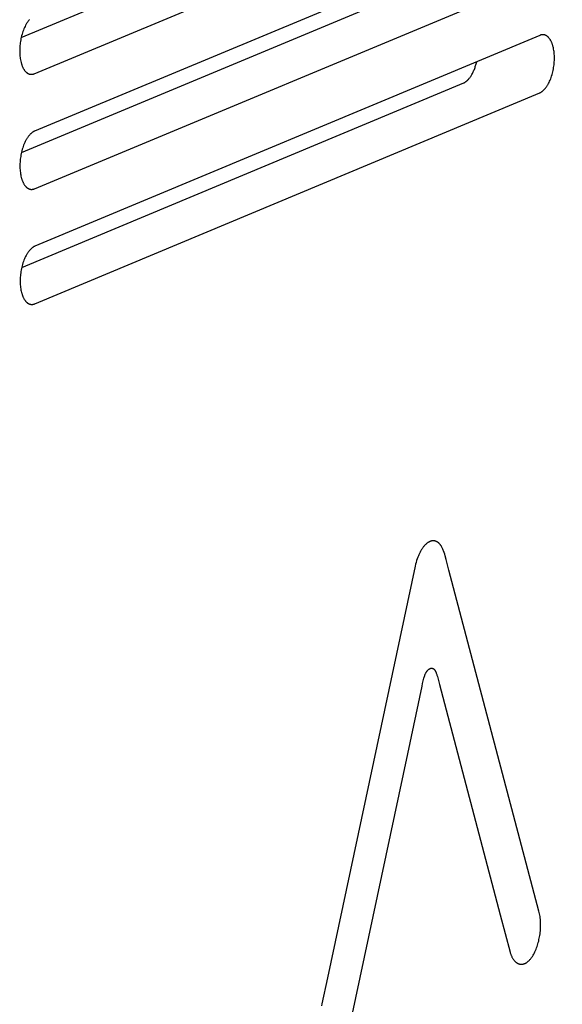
# Model space of a CAD drawing. Extents: x 11880 to 25577, y 6756 to 10446.
# Tile 67 of 87: x 23487 to 23503, y 7478 to 7508. Entities that reach past the tile are written whole.
import ezdxf

# ---------------------------------------------------------------- set-up
doc = ezdxf.new("R2010")
doc.units = 0
doc.header["$MEASUREMENT"] = 0
doc.layers.add('HAIRLINE', color=178, linetype='CONTINUOUS')

msp = doc.modelspace()

# ---------------------------------------------------------------- linework, layer by layer
at = {"layer": 'HAIRLINE'}
for p, q in [((23486.781, 7507.804), (23501.108, 7513.764)), ((23486.789, 7504.261), (23500.323, 7509.902)), ((23502.762, 7507.866), (23487.197, 7501.37)), ((23486.797, 7500.719), (23500.419, 7506.406)), ((23487.201, 7499.597), (23502.766, 7506.1)), ((23498.92, 7491.516), (23496.22, 7478.836)), ((23496.22, 7478.836), (23496.048, 7478.029))]:
    msp.add_line(p, q, dxfattribs=at)
for points in [[(23487.037, 7508.351), (23487.026, 7508.34), (23487.016, 7508.328), (23487.006, 7508.315), (23486.995, 7508.302), (23486.985, 7508.288), (23486.975, 7508.274), (23486.965, 7508.259), (23486.955, 7508.244), (23486.945, 7508.228), (23486.936, 7508.212), (23486.926, 7508.195), (23486.917, 7508.178), (23486.898, 7508.143), (23486.881, 7508.106), (23486.864, 7508.067), (23486.848, 7508.027), (23486.833, 7507.986), (23486.819, 7507.944), (23486.806, 7507.901), (23486.794, 7507.857), (23486.783, 7507.813), (23486.773, 7507.769), (23486.765, 7507.725), (23486.757, 7507.681), (23486.75, 7507.637), (23486.745, 7507.593), (23486.741, 7507.55), (23486.738, 7507.507), (23486.735, 7507.466), (23486.734, 7507.425), (23486.734, 7507.385), (23486.734, 7507.346), (23486.736, 7507.307), (23486.738, 7507.267), (23486.742, 7507.227), (23486.746, 7507.188), (23486.752, 7507.149), (23486.758, 7507.11), (23486.766, 7507.072), (23486.775, 7507.035), (23486.78, 7507.017), (23486.785, 7506.999), (23486.79, 7506.982), (23486.796, 7506.964), (23486.802, 7506.948), (23486.808, 7506.931), (23486.814, 7506.915), (23486.821, 7506.899), (23486.828, 7506.884), (23486.835, 7506.869), (23486.843, 7506.854), (23486.851, 7506.84), (23486.859, 7506.827), (23486.867, 7506.814), (23486.875, 7506.801), (23486.884, 7506.789), (23486.892, 7506.778), (23486.901, 7506.767), (23486.906, 7506.761), (23486.911, 7506.756), (23486.915, 7506.751), (23486.92, 7506.746), (23486.925, 7506.742), (23486.929, 7506.737), (23486.934, 7506.733), (23486.939, 7506.728), (23486.944, 7506.724), (23486.949, 7506.72), (23486.954, 7506.716), (23486.958, 7506.713), (23486.963, 7506.709), (23486.968, 7506.706), (23486.973, 7506.702), (23486.979, 7506.699), (23486.984, 7506.696), (23486.989, 7506.694), (23486.994, 7506.691), (23486.999, 7506.688), (23487.004, 7506.686), (23487.009, 7506.684), (23487.014, 7506.682), (23487.02, 7506.68), (23487.025, 7506.678), (23487.03, 7506.676), (23487.035, 7506.675), (23487.04, 7506.673), (23487.046, 7506.672), (23487.051, 7506.671), (23487.056, 7506.67), (23487.061, 7506.669), (23487.067, 7506.668), (23487.072, 7506.668), (23487.077, 7506.667), (23487.082, 7506.667), (23487.088, 7506.667), (23487.093, 7506.667), (23487.098, 7506.667), (23487.103, 7506.667), (23487.109, 7506.667), (23487.114, 7506.668), (23487.119, 7506.668), (23487.124, 7506.669), (23487.129, 7506.67), (23487.135, 7506.671), (23487.14, 7506.672), (23487.145, 7506.673), (23487.15, 7506.674), (23487.155, 7506.676), (23487.16, 7506.677), (23487.165, 7506.679), (23487.17, 7506.681), (23487.175, 7506.682), (23487.18, 7506.684), (23503.454, 7513.459)], [(23502.672, 7511.365), (23487.189, 7504.914)], [(23487.189, 7504.914), (23487.184, 7504.912), (23487.179, 7504.91), (23487.174, 7504.907), (23487.169, 7504.905), (23487.164, 7504.902), (23487.159, 7504.899), (23487.149, 7504.894), (23487.138, 7504.887), (23487.128, 7504.88), (23487.118, 7504.873), (23487.107, 7504.865), (23487.097, 7504.857), (23487.086, 7504.848), (23487.076, 7504.838), (23487.065, 7504.828), (23487.055, 7504.818), (23487.045, 7504.807), (23487.034, 7504.795), (23487.024, 7504.783), (23487.013, 7504.77), (23487.003, 7504.757), (23486.993, 7504.743), (23486.983, 7504.729), (23486.973, 7504.714), (23486.963, 7504.699), (23486.953, 7504.683), (23486.943, 7504.667), (23486.934, 7504.65), (23486.924, 7504.633), (23486.906, 7504.598), (23486.889, 7504.561), (23486.872, 7504.522), (23486.856, 7504.482), (23486.841, 7504.441), (23486.827, 7504.399), (23486.814, 7504.356), (23486.802, 7504.312), (23486.791, 7504.268), (23486.781, 7504.224), (23486.772, 7504.18), (23486.765, 7504.136), (23486.758, 7504.092), (23486.753, 7504.048), (23486.749, 7504.005), (23486.745, 7503.962), (23486.743, 7503.921), (23486.742, 7503.88), (23486.741, 7503.84), (23486.742, 7503.801), (23486.743, 7503.762), (23486.746, 7503.722), (23486.749, 7503.682), (23486.754, 7503.643), (23486.759, 7503.604), (23486.766, 7503.565), (23486.774, 7503.527), (23486.783, 7503.49), (23486.787, 7503.472), (23486.792, 7503.454), (23486.798, 7503.437), (23486.804, 7503.42), (23486.81, 7503.403), (23486.816, 7503.386), (23486.822, 7503.37), (23486.829, 7503.354), (23486.836, 7503.339), (23486.843, 7503.324), (23486.851, 7503.309), (23486.858, 7503.295), (23486.866, 7503.282), (23486.874, 7503.269), (23486.883, 7503.256), (23486.891, 7503.244), (23486.9, 7503.233), (23486.909, 7503.222), (23486.914, 7503.217), (23486.918, 7503.211), (23486.923, 7503.206), (23486.928, 7503.202), (23486.932, 7503.197), (23486.937, 7503.192), (23486.942, 7503.188), (23486.947, 7503.184), (23486.951, 7503.179), (23486.956, 7503.175), (23486.961, 7503.172), (23486.966, 7503.168), (23486.971, 7503.164), (23486.976, 7503.161), (23486.981, 7503.158), (23486.986, 7503.155), (23486.991, 7503.152), (23486.996, 7503.149), (23487.001, 7503.146), (23487.007, 7503.144), (23487.012, 7503.141), (23487.017, 7503.139), (23487.022, 7503.137), (23487.027, 7503.135), (23487.032, 7503.133), (23487.038, 7503.131), (23487.043, 7503.13), (23487.048, 7503.129), (23487.053, 7503.127), (23487.059, 7503.126), (23487.064, 7503.125), (23487.069, 7503.124), (23487.074, 7503.124), (23487.08, 7503.123), (23487.085, 7503.123), (23487.09, 7503.122), (23487.095, 7503.122), (23487.101, 7503.122), (23487.106, 7503.122), (23487.111, 7503.122), (23487.116, 7503.123), (23487.122, 7503.123), (23487.127, 7503.124), (23487.132, 7503.125), (23487.137, 7503.125), (23487.142, 7503.126), (23487.147, 7503.127), (23487.153, 7503.128), (23487.158, 7503.13), (23487.163, 7503.131), (23487.168, 7503.133), (23487.173, 7503.134), (23487.178, 7503.136), (23487.183, 7503.138), (23487.188, 7503.14), (23502.671, 7509.596)], [(23502.766, 7506.1), (23502.771, 7506.102), (23502.776, 7506.104), (23502.781, 7506.106), (23502.786, 7506.109), (23502.791, 7506.111), (23502.796, 7506.114), (23502.806, 7506.12), (23502.816, 7506.126), (23502.826, 7506.133), (23502.837, 7506.14), (23502.847, 7506.148), (23502.857, 7506.157), (23502.868, 7506.166), (23502.878, 7506.175), (23502.889, 7506.185), (23502.899, 7506.195), (23502.909, 7506.207), (23502.92, 7506.218), (23502.93, 7506.23), (23502.94, 7506.243), (23502.951, 7506.256), (23502.961, 7506.27), (23502.971, 7506.284), (23502.981, 7506.299), (23502.991, 7506.314), (23503, 7506.329), (23503.01, 7506.346), (23503.019, 7506.362), (23503.029, 7506.379), (23503.047, 7506.415), (23503.064, 7506.452), (23503.081, 7506.49), (23503.097, 7506.53), (23503.112, 7506.571), (23503.126, 7506.613), (23503.139, 7506.656), (23503.151, 7506.699), (23503.162, 7506.743), (23503.171, 7506.787), (23503.18, 7506.831), (23503.188, 7506.875), (23503.194, 7506.919), (23503.199, 7506.963), (23503.204, 7507.006), (23503.207, 7507.048), (23503.209, 7507.089), (23503.21, 7507.13), (23503.211, 7507.169), (23503.21, 7507.209), (23503.209, 7507.248), (23503.206, 7507.288), (23503.203, 7507.327), (23503.199, 7507.366), (23503.193, 7507.405), (23503.186, 7507.444), (23503.179, 7507.481), (23503.17, 7507.518), (23503.165, 7507.536), (23503.16, 7507.554), (23503.155, 7507.572), (23503.149, 7507.589), (23503.143, 7507.606), (23503.137, 7507.622), (23503.131, 7507.638), (23503.124, 7507.654), (23503.117, 7507.67), (23503.11, 7507.684), (23503.102, 7507.699), (23503.095, 7507.713), (23503.087, 7507.726), (23503.079, 7507.739), (23503.07, 7507.752), (23503.062, 7507.764), (23503.053, 7507.775), (23503.044, 7507.786), (23503.04, 7507.791), (23503.035, 7507.797), (23503.031, 7507.802), (23503.026, 7507.806), (23503.021, 7507.811), (23503.017, 7507.816), (23503.012, 7507.82), (23503.007, 7507.824), (23503.002, 7507.828), (23502.997, 7507.832), (23502.993, 7507.836), (23502.988, 7507.84), (23502.983, 7507.843), (23502.978, 7507.847), (23502.973, 7507.85), (23502.968, 7507.853), (23502.963, 7507.856), (23502.958, 7507.859), (23502.953, 7507.862), (23502.947, 7507.864), (23502.942, 7507.867), (23502.937, 7507.869), (23502.932, 7507.871), (23502.927, 7507.873), (23502.922, 7507.875), (23502.917, 7507.876), (23502.911, 7507.878), (23502.906, 7507.879), (23502.901, 7507.88), (23502.896, 7507.882), (23502.891, 7507.883), (23502.885, 7507.883), (23502.88, 7507.884), (23502.875, 7507.885), (23502.87, 7507.885), (23502.864, 7507.885), (23502.859, 7507.886), (23502.854, 7507.886), (23502.849, 7507.886), (23502.844, 7507.885), (23502.838, 7507.885), (23502.833, 7507.885), (23502.828, 7507.884), (23502.823, 7507.883), (23502.818, 7507.883), (23502.813, 7507.882), (23502.808, 7507.881), (23502.802, 7507.879), (23502.797, 7507.878), (23502.792, 7507.877), (23502.787, 7507.875), (23502.782, 7507.874), (23502.777, 7507.872), (23502.772, 7507.87), (23502.767, 7507.868), (23502.762, 7507.866)], [(23500.419, 7506.406), (23500.426, 7506.409), (23500.433, 7506.412), (23500.439, 7506.415), (23500.446, 7506.419), (23500.453, 7506.423), (23500.46, 7506.427), (23500.468, 7506.431), (23500.475, 7506.436), (23500.482, 7506.441), (23500.489, 7506.446), (23500.496, 7506.451), (23500.503, 7506.457), (23500.51, 7506.463), (23500.518, 7506.469), (23500.525, 7506.475), (23500.532, 7506.482), (23500.539, 7506.489), (23500.546, 7506.496), (23500.553, 7506.503), (23500.561, 7506.511), (23500.575, 7506.527), (23500.589, 7506.544), (23500.603, 7506.562), (23500.617, 7506.581), (23500.631, 7506.601), (23500.645, 7506.622), (23500.658, 7506.644), (23500.671, 7506.666), (23500.684, 7506.69), (23500.697, 7506.714), (23500.709, 7506.74), (23500.721, 7506.765), (23500.733, 7506.792), (23500.744, 7506.819), (23500.754, 7506.847), (23500.765, 7506.876), (23500.774, 7506.904), (23500.784, 7506.934), (23500.793, 7506.963), (23500.801, 7506.993), (23500.809, 7507.024), (23500.816, 7507.054)], [(23487.197, 7501.37), (23487.192, 7501.367), (23487.187, 7501.365), (23487.182, 7501.363), (23487.177, 7501.36), (23487.172, 7501.358), (23487.167, 7501.355), (23487.156, 7501.349), (23487.146, 7501.343), (23487.136, 7501.336), (23487.125, 7501.329), (23487.115, 7501.321), (23487.105, 7501.312), (23487.094, 7501.303), (23487.084, 7501.294), (23487.073, 7501.284), (23487.063, 7501.273), (23487.052, 7501.262), (23487.042, 7501.25), (23487.031, 7501.238), (23487.021, 7501.226), (23487.011, 7501.212), (23487.001, 7501.199), (23486.99, 7501.184), (23486.98, 7501.17), (23486.971, 7501.154), (23486.961, 7501.139), (23486.951, 7501.122), (23486.942, 7501.106), (23486.932, 7501.089), (23486.914, 7501.053), (23486.896, 7501.016), (23486.879, 7500.977), (23486.863, 7500.937), (23486.848, 7500.896), (23486.834, 7500.854), (23486.821, 7500.811), (23486.809, 7500.768), (23486.798, 7500.724), (23486.789, 7500.68), (23486.78, 7500.635), (23486.772, 7500.591), (23486.766, 7500.547), (23486.761, 7500.503), (23486.756, 7500.46), (23486.753, 7500.418), (23486.751, 7500.376), (23486.749, 7500.335), (23486.749, 7500.296), (23486.75, 7500.256), (23486.751, 7500.217), (23486.753, 7500.177), (23486.757, 7500.138), (23486.761, 7500.098), (23486.767, 7500.059), (23486.774, 7500.021), (23486.781, 7499.983), (23486.79, 7499.946), (23486.795, 7499.928), (23486.8, 7499.91), (23486.806, 7499.892), (23486.811, 7499.875), (23486.817, 7499.858), (23486.823, 7499.842), (23486.83, 7499.825), (23486.837, 7499.81), (23486.844, 7499.794), (23486.851, 7499.779), (23486.858, 7499.765), (23486.866, 7499.751), (23486.874, 7499.737), (23486.882, 7499.724), (23486.891, 7499.712), (23486.899, 7499.7), (23486.908, 7499.688), (23486.917, 7499.677), (23486.921, 7499.672), (23486.926, 7499.667), (23486.931, 7499.662), (23486.935, 7499.657), (23486.94, 7499.652), (23486.945, 7499.648), (23486.949, 7499.643), (23486.954, 7499.639), (23486.959, 7499.635), (23486.964, 7499.631), (23486.969, 7499.627), (23486.974, 7499.624), (23486.979, 7499.62), (23486.984, 7499.617), (23486.989, 7499.613), (23486.994, 7499.61), (23486.999, 7499.607), (23487.004, 7499.604), (23487.009, 7499.602), (23487.014, 7499.599), (23487.019, 7499.597), (23487.025, 7499.595), (23487.03, 7499.593), (23487.035, 7499.591), (23487.04, 7499.589), (23487.045, 7499.587), (23487.051, 7499.586), (23487.056, 7499.584), (23487.061, 7499.583), (23487.066, 7499.582), (23487.072, 7499.581), (23487.077, 7499.58), (23487.082, 7499.579), (23487.087, 7499.579), (23487.093, 7499.578), (23487.098, 7499.578), (23487.103, 7499.578), (23487.108, 7499.578), (23487.114, 7499.578), (23487.119, 7499.578), (23487.124, 7499.578), (23487.129, 7499.579), (23487.134, 7499.58), (23487.14, 7499.58), (23487.145, 7499.581), (23487.15, 7499.582), (23487.155, 7499.583), (23487.16, 7499.584), (23487.165, 7499.585), (23487.17, 7499.587), (23487.176, 7499.588), (23487.181, 7499.59), (23487.186, 7499.592), (23487.191, 7499.594), (23487.196, 7499.595), (23487.201, 7499.597)], [(23502.735, 7480.88), (23499.958, 7491.391), (23499.876, 7491.72), (23499.846, 7491.831), (23499.83, 7491.884), (23499.813, 7491.936), (23499.796, 7491.986), (23499.786, 7492.009), (23499.777, 7492.033), (23499.767, 7492.055), (23499.756, 7492.077), (23499.746, 7492.097), (23499.735, 7492.117), (23499.729, 7492.127), (23499.723, 7492.136), (23499.718, 7492.145), (23499.712, 7492.154), (23499.706, 7492.162), (23499.7, 7492.171), (23499.693, 7492.179), (23499.687, 7492.186), (23499.681, 7492.193), (23499.675, 7492.2), (23499.669, 7492.206), (23499.663, 7492.212), (23499.657, 7492.218), (23499.651, 7492.224), (23499.645, 7492.229), (23499.639, 7492.234), (23499.633, 7492.239), (23499.626, 7492.244), (23499.62, 7492.249), (23499.614, 7492.253), (23499.607, 7492.257), (23499.601, 7492.261), (23499.594, 7492.265), (23499.588, 7492.268), (23499.581, 7492.271), (23499.575, 7492.274), (23499.568, 7492.277), (23499.562, 7492.28), (23499.555, 7492.282), (23499.548, 7492.284), (23499.542, 7492.286), (23499.535, 7492.288), (23499.528, 7492.29), (23499.522, 7492.291), (23499.515, 7492.292), (23499.508, 7492.293), (23499.501, 7492.294), (23499.494, 7492.294), (23499.488, 7492.295), (23499.481, 7492.295), (23499.474, 7492.295), (23499.467, 7492.295), (23499.46, 7492.294), (23499.453, 7492.293), (23499.446, 7492.293), (23499.439, 7492.291), (23499.432, 7492.29), (23499.426, 7492.289), (23499.419, 7492.287), (23499.412, 7492.285), (23499.405, 7492.283), (23499.398, 7492.281), (23499.391, 7492.279), (23499.384, 7492.276), (23499.377, 7492.273), (23499.37, 7492.27), (23499.363, 7492.267), (23499.356, 7492.264), (23499.349, 7492.26), (23499.342, 7492.257), (23499.335, 7492.253), (23499.328, 7492.249), (23499.322, 7492.245), (23499.315, 7492.24), (23499.308, 7492.236), (23499.301, 7492.231), (23499.294, 7492.226), (23499.287, 7492.221), (23499.274, 7492.21), (23499.26, 7492.199), (23499.247, 7492.186), (23499.233, 7492.174), (23499.22, 7492.16), (23499.207, 7492.146), (23499.194, 7492.131), (23499.181, 7492.116), (23499.168, 7492.1), (23499.156, 7492.083), (23499.143, 7492.066), (23499.131, 7492.048), (23499.119, 7492.03), (23499.107, 7492.011), (23499.095, 7491.991), (23499.084, 7491.971), (23499.072, 7491.95), (23499.061, 7491.928), (23499.05, 7491.906), (23499.04, 7491.884), (23499.029, 7491.861), (23499.019, 7491.837), (23498.999, 7491.789), (23498.981, 7491.738), (23498.964, 7491.685), (23498.948, 7491.63), (23498.933, 7491.574), (23498.92, 7491.516)], [(23496.957, 7477.588), (23498.691, 7485.736)], [(23501.541, 7480.776), (23501.845, 7479.626), (23501.851, 7479.604), (23501.858, 7479.584), (23501.865, 7479.564), (23501.872, 7479.544), (23501.88, 7479.525), (23501.887, 7479.507), (23501.895, 7479.489), (23501.904, 7479.472), (23501.912, 7479.456), (23501.921, 7479.44), (23501.93, 7479.425), (23501.939, 7479.41), (23501.949, 7479.397), (23501.958, 7479.383), (23501.968, 7479.37), (23501.973, 7479.364), (23501.978, 7479.358), (23501.984, 7479.353), (23501.989, 7479.347), (23501.994, 7479.341), (23501.999, 7479.336), (23502.005, 7479.331), (23502.01, 7479.326), (23502.015, 7479.321), (23502.021, 7479.316), (23502.026, 7479.312), (23502.032, 7479.307), (23502.038, 7479.303), (23502.043, 7479.299), (23502.049, 7479.295), (23502.054, 7479.291), (23502.06, 7479.288), (23502.066, 7479.284), (23502.072, 7479.281), (23502.078, 7479.278), (23502.084, 7479.275), (23502.089, 7479.272), (23502.095, 7479.27), (23502.101, 7479.267), (23502.107, 7479.265), (23502.113, 7479.263), (23502.119, 7479.261), (23502.125, 7479.259), (23502.132, 7479.257), (23502.138, 7479.256), (23502.144, 7479.254), (23502.15, 7479.253), (23502.156, 7479.252), (23502.163, 7479.251), (23502.169, 7479.251), (23502.175, 7479.25), (23502.181, 7479.25), (23502.188, 7479.249), (23502.194, 7479.249), (23502.2, 7479.25), (23502.207, 7479.25), (23502.213, 7479.25), (23502.219, 7479.251), (23502.226, 7479.252), (23502.232, 7479.253), (23502.239, 7479.254), (23502.245, 7479.255), (23502.251, 7479.257), (23502.258, 7479.258), (23502.264, 7479.26), (23502.271, 7479.262), (23502.277, 7479.264), (23502.284, 7479.266), (23502.29, 7479.269), (23502.297, 7479.271), (23502.303, 7479.274), (23502.31, 7479.277), (23502.316, 7479.28), (23502.323, 7479.284), (23502.329, 7479.287), (23502.336, 7479.291), (23502.342, 7479.295), (23502.349, 7479.298), (23502.355, 7479.303), (23502.362, 7479.307), (23502.368, 7479.311), (23502.375, 7479.316), (23502.381, 7479.321), (23502.394, 7479.331), (23502.407, 7479.342), (23502.419, 7479.354), (23502.432, 7479.366), (23502.445, 7479.379), (23502.457, 7479.392), (23502.47, 7479.407), (23502.482, 7479.422), (23502.495, 7479.437), (23502.507, 7479.454), (23502.519, 7479.471), (23502.531, 7479.489), (23502.543, 7479.507), (23502.555, 7479.527), (23502.575, 7479.561), (23502.594, 7479.597), (23502.612, 7479.635), (23502.629, 7479.673), (23502.646, 7479.712), (23502.662, 7479.752), (23502.676, 7479.793), (23502.69, 7479.834), (23502.703, 7479.876), (23502.715, 7479.919), (23502.726, 7479.963), (23502.736, 7480.007), (23502.746, 7480.051), (23502.754, 7480.096), (23502.761, 7480.14), (23502.768, 7480.186), (23502.773, 7480.231), (23502.778, 7480.276), (23502.781, 7480.322), (23502.784, 7480.367), (23502.785, 7480.412), (23502.786, 7480.457), (23502.785, 7480.501), (23502.784, 7480.546), (23502.781, 7480.59), (23502.778, 7480.633), (23502.773, 7480.676), (23502.768, 7480.718), (23502.761, 7480.76), (23502.754, 7480.801), (23502.745, 7480.841), (23502.735, 7480.88)], [(23496.048, 7478.029), (23496.037, 7477.972)]]:
    msp.add_lwpolyline(points, dxfattribs=at)
msp.add_lwpolyline([(23498.691, 7485.736), (23499.134, 7487.814, -0.03411), (23499.213, 7488.142), (23499.218, 7488.155), (23499.223, 7488.167), (23499.228, 7488.179), (23499.233, 7488.191), (23499.239, 7488.202), (23499.244, 7488.213), (23499.25, 7488.225), (23499.256, 7488.235), (23499.263, 7488.246), (23499.269, 7488.256), (23499.276, 7488.266), (23499.282, 7488.275), (23499.289, 7488.284), (23499.296, 7488.293), (23499.303, 7488.301), (23499.31, 7488.309), (23499.314, 7488.313), (23499.317, 7488.317), (23499.321, 7488.32), (23499.324, 7488.324), (23499.328, 7488.327), (23499.332, 7488.33), (23499.335, 7488.333), (23499.339, 7488.336), (23499.343, 7488.339), (23499.347, 7488.342), (23499.35, 7488.344), (23499.354, 7488.347), (23499.358, 7488.349), (23499.361, 7488.351), (23499.365, 7488.353), (23499.369, 7488.355), (23499.372, 7488.357), (23499.376, 7488.359), (23499.38, 7488.361), (23499.383, 7488.362), (23499.387, 7488.363), (23499.391, 7488.365), (23499.394, 7488.366), (23499.398, 7488.367), (23499.402, 7488.368), (23499.405, 7488.368), (23499.409, 7488.369), (23499.412, 7488.37), (23499.416, 7488.37), (23499.419, 7488.37), (23499.423, 7488.37), (23499.426, 7488.37), (23499.43, 7488.37), (23499.433, 7488.37), (23499.436, 7488.37), (23499.439, 7488.37), (23499.442, 7488.369), (23499.446, 7488.369), (23499.449, 7488.368), (23499.452, 7488.367), (23499.455, 7488.366), (23499.458, 7488.365), (23499.461, 7488.364), (23499.464, 7488.363), (23499.467, 7488.362), (23499.469, 7488.36), (23499.472, 7488.359), (23499.475, 7488.358), (23499.478, 7488.356), (23499.481, 7488.354), (23499.483, 7488.352), (23499.486, 7488.35), (23499.489, 7488.348), (23499.491, 7488.346), (23499.494, 7488.344), (23499.496, 7488.342), (23499.499, 7488.34), (23499.501, 7488.337), (23499.504, 7488.335), (23499.506, 7488.332), (23499.509, 7488.33), (23499.511, 7488.327), (23499.514, 7488.324), (23499.516, 7488.321), (23499.521, 7488.315), (23499.525, 7488.309), (23499.529, 7488.302), (23499.534, 7488.296), (23499.538, 7488.289), (23499.542, 7488.281), (23499.546, 7488.274), (23499.55, 7488.266), (23499.554, 7488.258), (23499.558, 7488.25), (23499.565, 7488.233), (23499.572, 7488.215), (23499.579, 7488.197), (23499.585, 7488.178), (23499.592, 7488.158), (23499.604, 7488.118), (23499.666, 7487.869), (23501.541, 7480.776)], format="xyb", dxfattribs=at)

doc.saveas('drawing.dxf')
